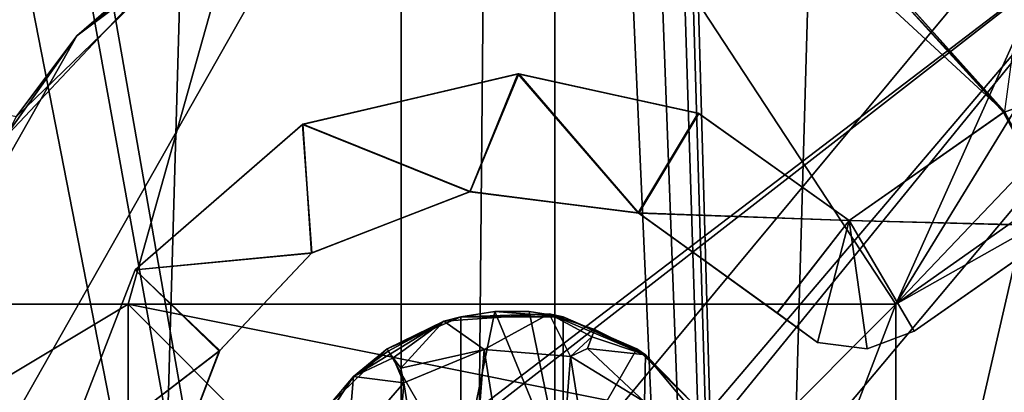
# Model space of a CAD drawing. Extents: x -3 to 104, y -79 to 161.
# Tile 136 of 203: x 63.74 to 71.43, y 66.22 to 69.13. Entities that reach past the tile are written whole.
import ezdxf

# ---------------------------------------------------------------- set-up
doc = ezdxf.new("R2010")
doc.units = 0
doc.header["$MEASUREMENT"] = 0

msp = doc.modelspace()

# ---------------------------------------------------------------- linework, layer by layer
for points in [[(66.720001, 130, -10.3), (63.009998, 0, -10.3), (63.009998, 130, -10.3)], [(66.720001, 0, -10.3), (63.009998, 0, -10.3), (66.720001, 130, -10.3)], [(66.720001, 0, -71.599998), (66.720001, 130, -71.599998), (67.919998, 130, -71.599998)], [(67.919998, 0, -71.599998), (66.720001, 0, -71.599998), (67.919998, 130, -71.599998)], [(66.720001, 130, -71.599998), (66.720001, 0, -10.3), (66.720001, 130, -10.3)], [(66.720001, 0, -71.599998), (66.720001, 0, -10.3), (66.720001, 130, -71.599998)], [(71.629997, 130, -10.3), (67.919998, 0, -10.3), (67.919998, 130, -10.3)], [(71.629997, 0, -10.3), (67.919998, 0, -10.3), (71.629997, 130, -10.3)], [(67.919998, 130, -10.3), (67.919998, 0, -71.599998), (67.919998, 130, -71.599998)], [(67.919998, 0, -10.3), (67.919998, 0, -71.599998), (67.919998, 130, -10.3)], [(60.471001, 19.228001, 17.299999), (60.471001, 126.727997, 17.299999), (72.336403, 70.811302, 17.299999)], [(39.528702, 112.523003), (39.528702, 23.4326), (96.9217, 124.593002)], [(39.528702, 23.4326), (96.9217, 5.4074), (96.9217, 124.593002)], [(5.1713, 6.7213, -72.699997), (95.428703, 123.278999, -72.699997), (5.1713, 123.278999, -72.699997)], [(5.1713, 6.7213, -72.699997), (95.428703, 6.7213, -72.699997), (95.428703, 123.278999, -72.699997)], [(73.5625, 87.685204, -74.699997), (69.927101, 38.094601, -74.699997), (68.6222, 84.107803, -74.699997)], [(73.5625, 87.685204, -74.699997), (70.488503, 38.364899, -74.699997), (69.927101, 38.094601, -74.699997)], [(73.5625, 87.685204, -74.699997), (71.111504, 38.364899, -74.699997), (70.488503, 38.364899, -74.699997)], [(73.5625, 87.685204, -74.699997), (73.5625, 38.3148, -74.699997), (71.111504, 38.364899, -74.699997)], [(37.971001, 29.478001, 18.9), (72.336403, 70.811302, 18.9), (9.6776, 87.4431, 18.9)], [(72.509804, 70.052002, 54.099998), (9.6776, 22.179501, 54.099998), (9.6776, 87.4431, 54.099998)], [(68.6222, 84.107803, -74.699997), (69.927101, 38.094601, -74.699997), (68.566299, 83.989998, -74.699997)], [(68.566299, 83.989998, -74.699997), (69.927101, 38.094601, -74.699997), (68.473198, 83.8965, -74.699997)], [(68.473198, 83.8965, -74.699997), (69.927101, 38.094601, -74.699997), (68.221802, 83.793602, -74.699997)], [(53.037399, 83.789101, -74.699997), (69.927101, 38.094601, -74.699997), (45.672901, 38.094601, -74.699997)], [(60.995499, 83.774101, -74.699997), (69.927101, 38.094601, -74.699997), (53.037399, 83.789101, -74.699997)], [(68.221802, 83.793602, -74.699997), (69.927101, 38.094601, -74.699997), (67.884399, 83.780998, -74.699997)], [(61.6777, 83.774101, -74.699997), (69.927101, 38.094601, -74.699997), (60.995499, 83.774101, -74.699997)], [(61.9221, 83.774101, -74.699997), (69.927101, 38.094601, -74.699997), (61.6777, 83.774101, -74.699997)], [(67.884399, 83.780998, -74.699997), (69.927101, 38.094601, -74.699997), (61.9221, 83.774101, -74.699997)], [(66.386398, 73.311302, 55.700001), (29.7864, 73.311302, 55.700001), (40.586399, 66.911301, 55.700001)], [(66.386398, 73.311302, 55.700001), (40.586399, 66.911301, 55.700001), (46.586399, 66.911301, 55.700001)], [(66.386398, 73.311302, 55.700001), (46.586399, 66.911301, 55.700001), (52.586399, 66.911301, 55.700001)], [(52.586399, 66.911301, 55.700001), (58.586399, 66.911301, 55.700001), (66.386398, 73.311302, 55.700001)], [(58.586399, 66.911301, 55.700001), (64.586403, 66.911301, 55.700001), (66.386398, 73.311302, 55.700001)], [(64.586403, 66.911301, 55.700001), (70.586403, 66.911301, 55.700001), (66.386398, 73.311302, 55.700001)], [(70.586403, 66.911301, 55.700001), (72.336403, 70.811302, 55.700001), (66.386398, 73.311302, 55.700001)], [(71.435097, 68.416199, 68.459396), (70.404404, 69.567902, 68.420898), (72.079201, 73.207901, 68.127403)], [(72.509804, 70.052002, 18.9), (72.336403, 70.811302, 18.9), (37.971001, 29.478001, 18.9)], [(60.471001, 19.228001, 17.299999), (72.336403, 70.811302, 17.299999), (72.509804, 70.052002, 17.299999)], [(70.586403, 66.911301, 55.700001), (72.509804, 70.052002, 55.700001), (72.336403, 70.811302, 55.700001)], [(64.1856, 69.007896, 69.566399), (65.414299, 70.0215, 68.524002), (65.805702, 70.221001, 69.454102)], [(64.1856, 69.007896, 69.566399), (65.805702, 70.221001, 69.454102), (65.1735, 69.861801, 70.192703)], [(69.601898, 70.107903, 69.362198), (70.404404, 69.567902, 68.420898), (71.431702, 68.414001, 69.411697)], [(69.601898, 70.107903, 69.362198), (71.431702, 68.414001, 69.411697), (70.341103, 69.605797, 70.073799)], [(72.509804, 70.052002, 54.099998), (10.1631, 21.570601, 54.099998), (9.6776, 22.179501, 54.099998)], [(72.509804, 21.570601, 54.099998), (10.1631, 21.570601, 54.099998), (72.509804, 70.052002, 54.099998)], [(39.238899, 29.196899, 18.9), (72.509804, 70.052002, 18.9), (37.971001, 29.478001, 18.9)], [(72.9953, 69.4431, 18.9), (72.509804, 70.052002, 18.9), (39.238899, 29.196899, 18.9)], [(58.403, 69.569, 68.697502), (65.414299, 70.0215, 68.524002), (63.712299, 68.374702, 68.662102)], [(72.509804, 70.052002, 17.299999), (72.9953, 69.4431, 17.299999), (60.471001, 19.228001, 17.299999)], [(63.712299, 68.374702, 68.662102), (65.414299, 70.0215, 68.524002), (64.1856, 69.007896, 69.566399)], [(70.586403, 66.911301, 55.700001), (72.9953, 69.4431, 55.700001), (72.509804, 70.052002, 55.700001)], [(70.586403, 54.2113, 55.700001), (75.663101, 70.052002, 55.700001), (75.177597, 69.4431, 55.700001)], [(70.586403, 50.611301, 55.700001), (75.663101, 70.052002, 55.700001), (70.586403, 54.2113, 55.700001)], [(75.663101, 21.570601, 55.700001), (75.663101, 70.052002, 55.700001), (70.586403, 50.611301, 55.700001)], [(70.341103, 69.605797, 70.073799), (71.426697, 68.410698, 70.113403), (75.586502, 69.933899, 69.892502)], [(71.426697, 68.410698, 70.113403), (71.900803, 67.521896, 70.149101), (75.586502, 69.933899, 69.892502)], [(58.341, 69.605904, 70.349297), (63.616501, 68.203003, 70.327103), (65.1735, 69.861801, 70.192703)], [(63.616501, 68.203003, 70.327103), (64.1856, 69.007896, 69.566399), (65.1735, 69.861801, 70.192703)], [(70.341103, 69.605797, 70.073799), (71.431702, 68.414001, 69.411697), (71.426697, 68.410698, 70.113403)], [(70.404404, 69.567902, 68.420898), (71.435097, 68.416199, 68.459396), (71.431702, 68.414001, 69.411697)], [(80.207298, 56.689499, 18.9), (72.9953, 69.4431, 18.9), (39.238899, 29.196899, 18.9)], [(72.9953, 69.4431, 17.299999), (72.9953, 22.179501, 17.299999), (60.471001, 19.228001, 17.299999)], [(70.586403, 66.911301, 55.700001), (73.696999, 69.105202, 55.700001), (72.9953, 69.4431, 55.700001)], [(70.586403, 63.311298, 55.700001), (75.177597, 69.4431, 55.700001), (74.475899, 69.105202, 55.700001)], [(70.586403, 54.2113, 55.700001), (75.177597, 69.4431, 55.700001), (70.586403, 63.311298, 55.700001)], [(70.586403, 66.911301, 55.700001), (74.475899, 69.105202, 55.700001), (73.696999, 69.105202, 55.700001)], [(70.586403, 63.311298, 55.700001), (74.475899, 69.105202, 55.700001), (70.586403, 66.911301, 55.700001)], [(63.099899, 67.095703, 69.697998), (63.712299, 68.374702, 68.662102), (64.1856, 69.007896, 69.566399)], [(63.099899, 67.095703, 69.697998), (64.1856, 69.007896, 69.566399), (63.616501, 68.203003, 70.327103)], [(65.948097, 68.316803, 69.565002), (67.632797, 68.710899, 69.499802), (67.256203, 67.791, 69.561699)], [(67.632797, 68.710899, 69.499802), (65.948097, 68.316803, 69.565002), (67.640602, 68.7108, 70.200996)], [(65.948097, 68.316803, 69.565002), (65.952202, 68.318901, 70.266098), (67.640602, 68.7108, 70.200996)], [(65.952202, 68.318901, 70.266098), (67.258797, 67.791298, 70.263), (67.640602, 68.7108, 70.200996)], [(67.256203, 67.791, 69.561699), (67.632797, 68.710899, 69.499802), (68.5718, 67.624901, 69.5364)], [(67.640602, 68.7108, 70.200996), (67.258797, 67.791298, 70.263), (68.578102, 67.622398, 70.237701)], [(68.5718, 67.624901, 69.5364), (67.632797, 68.710899, 69.499802), (69.041801, 68.403801, 69.480003)], [(67.632797, 68.710899, 69.499802), (67.640602, 68.7108, 70.200996), (69.046303, 68.401802, 70.181396)], [(69.041801, 68.403801, 69.480003), (67.632797, 68.710899, 69.499802), (69.046303, 68.401802, 70.181396)], [(67.640602, 68.7108, 70.200996), (68.578102, 67.622398, 70.237701), (69.046303, 68.401802, 70.181396)], [(68.5718, 67.624901, 69.5364), (69.041801, 68.403801, 69.480003), (70.219902, 67.565697, 69.494202)], [(69.046303, 68.401802, 70.181396), (68.578102, 67.622398, 70.237701), (70.219902, 67.565697, 70.195503)], [(70.219902, 67.565697, 69.494202), (69.041801, 68.403801, 69.480003), (69.046303, 68.401802, 70.181396)], [(70.219902, 67.565697, 69.494202), (69.046303, 68.401802, 70.181396), (70.219902, 67.565697, 70.195503)], [(70.219902, 67.565697, 69.494202), (71.431702, 68.414001, 69.411697), (71.906097, 67.524597, 69.447304)], [(70.219902, 67.565697, 69.494202), (71.426697, 68.410698, 70.113403), (71.431702, 68.414001, 69.411697)], [(70.219902, 67.565697, 70.195503), (71.900803, 67.521896, 70.149101), (71.426697, 68.410698, 70.113403)], [(70.219902, 67.565697, 70.195503), (71.426697, 68.410698, 70.113403), (70.219902, 67.565697, 69.494202)], [(71.435097, 68.416199, 68.459396), (71.910004, 67.525803, 68.4953), (71.431702, 68.414001, 69.411697)], [(71.431702, 68.414001, 69.411697), (71.910004, 67.525803, 68.4953), (71.906097, 67.524597, 69.447304)], [(64.6409, 67.180801, 69.658798), (64.641701, 67.181999, 70.359901), (65.952202, 68.318901, 70.266098)], [(65.948097, 68.316803, 69.565002), (64.6409, 67.180801, 69.658798), (65.952202, 68.318901, 70.266098)], [(64.6409, 67.180801, 69.658798), (65.948097, 68.316803, 69.565002), (66.023201, 67.312599, 69.618698)], [(64.641701, 67.181999, 70.359901), (66.019699, 67.310097, 70.320198), (65.952202, 68.318901, 70.266098)], [(66.023201, 67.312599, 69.618698), (65.948097, 68.316803, 69.565002), (67.256203, 67.791, 69.561699)], [(65.952202, 68.318901, 70.266098), (66.019699, 67.310097, 70.320198), (67.258797, 67.791298, 70.263)], [(66.019699, 67.310097, 70.320198), (66.023201, 67.312599, 69.618698), (67.258797, 67.791298, 70.263)], [(66.023201, 67.312599, 69.618698), (67.256203, 67.791, 69.561699), (67.258797, 67.791298, 70.263)], [(67.258797, 67.791298, 70.263), (67.256203, 67.791, 69.561699), (68.578102, 67.622398, 70.237701)], [(67.256203, 67.791, 69.561699), (68.5718, 67.624901, 69.5364), (68.578102, 67.622398, 70.237701)], [(68.5718, 67.624901, 69.5364), (70.219902, 67.565697, 69.494202), (69.657204, 66.843803, 69.5485)], [(68.5718, 67.624901, 69.5364), (69.657204, 66.843803, 69.5485), (68.578102, 67.622398, 70.237701)], [(68.578102, 67.622398, 70.237701), (69.657501, 66.843498, 70.249901), (70.219902, 67.565697, 70.195503)], [(68.578102, 67.622398, 70.237701), (69.657204, 66.843803, 69.5485), (69.657501, 66.843498, 70.249901)], [(69.657204, 66.843803, 69.5485), (70.219902, 67.565697, 69.494202), (69.974602, 66.613998, 69.551598)], [(70.219902, 67.565697, 70.195503), (69.657501, 66.843498, 70.249901), (69.974503, 66.614098, 70.2528)], [(70.219902, 67.565697, 70.195503), (69.974503, 66.614098, 70.2528), (70.362999, 66.5625, 70.244499)], [(69.974602, 66.613998, 69.551598), (70.219902, 67.565697, 69.494202), (70.362999, 66.5625, 69.543297)], [(70.219902, 67.565697, 70.195503), (70.362999, 66.5625, 70.244499), (70.729698, 66.701797, 70.226898)], [(70.219902, 67.565697, 70.195503), (70.729698, 66.701797, 70.226898), (71.900803, 67.521896, 70.149101)], [(70.729698, 66.701797, 69.525597), (70.219902, 67.565697, 69.494202), (71.906097, 67.524597, 69.447304)], [(70.362999, 66.5625, 69.543297), (70.219902, 67.565697, 69.494202), (70.729698, 66.701797, 69.525597)], [(71.900803, 67.521896, 70.149101), (70.729698, 66.701797, 69.525597), (71.906097, 67.524597, 69.447304)], [(71.900803, 67.521896, 70.149101), (70.729698, 66.701797, 70.226898), (70.729698, 66.701797, 69.525597)], [(64.6409, 67.180801, 69.658798), (66.023201, 67.312599, 69.618698), (65.3022, 66.550697, 69.676201)], [(64.641701, 67.181999, 70.359901), (65.299004, 66.5457, 70.377701), (66.019699, 67.310097, 70.320198)], [(65.299004, 66.5457, 70.377701), (65.3022, 66.550697, 69.676201), (66.019699, 67.310097, 70.320198)], [(65.3022, 66.550697, 69.676201), (66.023201, 67.312599, 69.618698), (66.019699, 67.310097, 70.320198)], [(64.641701, 67.181999, 70.359901), (64.014702, 65.561401, 70.456596), (65.299004, 66.5457, 70.377701)], [(64.014702, 65.561401, 69.755402), (64.014702, 65.561401, 70.456596), (64.641701, 67.181999, 70.359901)], [(64.6409, 67.180801, 69.658798), (64.014702, 65.561401, 69.755402), (64.641701, 67.181999, 70.359901)], [(64.014702, 65.561401, 69.755402), (64.6409, 67.180801, 69.658798), (65.3022, 66.550697, 69.676201)], [(58.586399, 63.311298, 55.700001), (64.586403, 66.911301, 55.700001), (58.586399, 66.911301, 55.700001)], [(58.586399, 63.311298, 55.700001), (64.586403, 63.311298, 55.700001), (64.586403, 66.911301, 55.700001)], [(69.586403, 65.911301, 57.5), (64.586403, 66.911301, 57.200001), (65.586403, 65.911301, 57.5)], [(70.586403, 66.911301, 57.200001), (64.586403, 66.911301, 57.200001), (69.586403, 65.911301, 57.5)], [(64.586403, 66.911301, 55.700001), (64.586403, 66.911301, 57.200001), (70.586403, 66.911301, 55.700001)], [(70.586403, 66.911301, 55.700001), (64.586403, 66.911301, 57.200001), (70.586403, 66.911301, 57.200001)], [(64.586403, 63.311298, 55.700001), (64.586403, 63.311298, 57.200001), (64.586403, 66.911301, 55.700001)], [(64.586403, 66.911301, 55.700001), (64.586403, 63.311298, 57.200001), (64.586403, 66.911301, 57.200001)], [(64.586403, 66.911301, 57.200001), (64.586403, 63.311298, 57.200001), (65.586403, 65.911301, 57.5)], [(69.586403, 64.311302, 57.5), (70.586403, 66.911301, 57.200001), (69.586403, 65.911301, 57.5)], [(70.586403, 63.311298, 57.200001), (70.586403, 66.911301, 57.200001), (69.586403, 64.311302, 57.5)], [(70.586403, 66.911301, 57.200001), (70.586403, 63.311298, 55.700001), (70.586403, 66.911301, 55.700001)], [(70.586403, 63.311298, 57.200001), (70.586403, 63.311298, 55.700001), (70.586403, 66.911301, 57.200001)], [(66.610603, 66.563904, 69.643402), (67.052902, 66.778503, 70.586304), (67.186302, 66.814903, 69.615997)], [(67.186302, 66.814903, 69.615997), (67.186302, 65.561302, 69.678902), (66.610603, 66.563904, 69.643402)], [(67.877602, 66.8368, 70.565903), (67.052902, 66.778503, 70.586304), (67.367996, 66.557999, 70.875397)], [(67.052902, 66.778503, 70.586304), (67.877602, 66.8368, 70.565903), (67.186302, 66.814903, 69.615997)], [(67.186302, 66.814903, 69.615997), (67.452003, 66.856102, 58.200001), (67.186302, 66.814903, 58.200001)], [(67.186302, 66.814903, 69.615997), (67.986397, 66.814903, 69.5952), (67.452003, 66.856102, 58.200001)], [(67.452003, 66.856102, 58.200001), (67.186302, 65.561302, 58.200001), (67.186302, 66.814903, 58.200001)], [(67.986397, 65.561302, 58.200001), (67.186302, 65.561302, 58.200001), (67.452003, 66.856102, 58.200001)], [(67.186302, 66.814903, 69.615997), (67.877602, 66.8368, 70.565903), (67.986397, 66.814903, 69.5952)], [(67.186302, 65.561302, 58.200001), (67.186302, 66.814903, 69.615997), (67.186302, 66.814903, 58.200001)], [(67.186302, 65.561302, 58.200001), (67.186302, 65.561302, 69.678902), (67.186302, 66.814903, 69.615997)], [(67.877602, 66.8368, 70.565903), (67.367996, 66.557999, 70.875397), (68.044601, 66.503197, 70.860703)], [(67.986397, 66.814903, 69.5952), (67.720802, 66.856102, 58.200001), (67.452003, 66.856102, 58.200001)], [(67.720802, 66.856102, 58.200001), (67.986397, 65.561302, 58.200001), (67.452003, 66.856102, 58.200001)], [(67.986397, 66.814903, 69.5952), (67.986397, 66.814903, 58.200001), (67.720802, 66.856102, 58.200001)], [(67.986397, 66.814903, 58.200001), (67.986397, 65.561302, 58.200001), (67.720802, 66.856102, 58.200001)], [(68.211197, 66.656403, 70.766701), (67.877602, 66.8368, 70.565903), (68.044601, 66.503197, 70.860703)], [(68.233902, 66.714203, 70.666702), (68.630501, 66.5158, 70.5616), (67.877602, 66.8368, 70.565903)], [(68.233902, 66.714203, 70.666702), (67.877602, 66.8368, 70.565903), (68.211197, 66.656403, 70.766701)], [(67.877602, 66.8368, 70.565903), (68.630501, 66.5158, 70.5616), (67.986397, 66.814903, 69.5952)], [(67.986397, 66.814903, 69.5952), (68.630501, 66.5158, 70.5616), (68.561996, 66.564003, 69.592796)], [(67.986397, 66.814903, 69.5952), (67.986397, 65.561302, 58.200001), (67.986397, 66.814903, 58.200001)], [(67.986397, 65.561302, 69.658096), (67.986397, 65.561302, 58.200001), (67.986397, 66.814903, 69.5952)], [(67.986397, 66.814903, 69.5952), (68.561996, 66.564003, 69.592796), (67.986397, 65.561302, 69.658096)], [(69.657204, 66.843803, 69.5485), (69.974503, 66.614098, 70.2528), (69.657501, 66.843498, 70.249901)], [(69.657204, 66.843803, 69.5485), (69.974602, 66.613998, 69.551598), (69.974503, 66.614098, 70.2528)], [(66.618401, 66.544502, 70.710701), (67.052902, 66.778503, 70.586304), (66.347801, 66.346802, 70.6185)], [(66.347801, 66.346802, 70.6185), (67.052902, 66.778503, 70.586304), (66.610603, 66.563904, 69.643402)], [(66.618401, 66.544502, 70.710701), (66.658798, 66.493896, 70.811996), (67.052902, 66.778503, 70.586304)], [(66.658798, 66.493896, 70.811996), (66.7173, 66.413803, 70.879799), (67.052902, 66.778503, 70.586304)], [(66.7173, 66.413803, 70.879799), (67.367996, 66.557999, 70.875397), (67.052902, 66.778503, 70.586304)], [(68.233902, 66.714203, 70.666702), (68.211197, 66.656403, 70.766701), (68.630501, 66.5158, 70.5616)], [(68.211197, 66.656403, 70.766701), (68.044601, 66.503197, 70.860703), (68.175697, 66.567398, 70.835098)], [(68.211197, 66.656403, 70.766701), (68.175697, 66.567398, 70.835098), (68.630501, 66.5158, 70.5616)], [(70.362999, 66.5625, 69.543297), (70.729698, 66.701797, 69.525597), (70.729698, 66.701797, 70.226898)], [(70.362999, 66.5625, 69.543297), (70.729698, 66.701797, 70.226898), (70.362999, 66.5625, 70.244499)], [(66.162697, 66.128998, 69.676598), (66.347801, 66.346802, 70.6185), (66.610603, 66.563904, 69.643402)], [(67.186302, 65.561302, 69.678902), (66.162697, 66.128998, 69.676598), (66.610603, 66.563904, 69.643402)], [(66.7173, 66.413803, 70.879799), (66.741302, 66.2994, 70.9048), (67.367996, 66.557999, 70.875397)], [(66.741302, 66.2994, 70.9048), (67.147301, 63.745998, 71.012398), (67.367996, 66.557999, 70.875397)], [(67.367996, 66.557999, 70.875397), (67.147301, 63.745998, 71.012398), (67.824303, 63.692902, 70.997101)], [(67.367996, 66.557999, 70.875397), (67.824303, 63.692902, 70.997101), (68.044601, 66.503197, 70.860703)], [(69.010002, 66.128998, 69.602798), (67.986397, 65.561302, 69.658096), (68.561996, 66.564003, 69.592796)], [(68.175697, 66.567398, 70.835098), (68.044601, 66.503197, 70.860703), (68.621002, 66.149101, 70.863602)], [(68.175697, 66.567398, 70.835098), (68.621002, 66.149101, 70.863602), (68.630501, 66.5158, 70.5616)], [(68.630501, 66.5158, 70.5616), (69.010002, 66.128998, 69.602798), (68.561996, 66.564003, 69.592796)], [(69.974602, 66.613998, 69.551598), (70.362999, 66.5625, 70.244499), (69.974503, 66.614098, 70.2528)], [(69.974602, 66.613998, 69.551598), (70.362999, 66.5625, 69.543297), (70.362999, 66.5625, 70.244499)], [(64.014702, 65.561401, 69.755402), (65.3022, 66.550697, 69.676201), (64.924202, 65.561302, 69.734398)], [(64.014702, 65.561401, 70.456596), (64.924202, 65.561302, 70.4356), (65.299004, 66.5457, 70.377701)], [(64.924202, 65.561302, 69.734398), (65.3022, 66.550697, 69.676201), (65.299004, 66.5457, 70.377701)], [(64.924202, 65.561302, 70.4356), (64.924202, 65.561302, 69.734398), (65.299004, 66.5457, 70.377701)], [(66.618401, 66.544502, 70.710701), (66.347801, 66.346802, 70.6185), (66.658798, 66.493896, 70.811996)], [(66.658798, 66.493896, 70.811996), (66.347801, 66.346802, 70.6185), (66.741302, 66.2994, 70.9048)], [(66.658798, 66.493896, 70.811996), (66.741302, 66.2994, 70.9048), (66.7173, 66.413803, 70.879799)], [(68.044601, 66.503197, 70.860703), (67.824303, 63.692902, 70.997101), (68.449898, 63.952999, 70.969803)], [(68.044601, 66.503197, 70.860703), (68.449898, 63.952999, 70.969803), (68.621002, 66.149101, 70.863602)], [(69.149101, 65.898003, 70.574097), (68.630501, 66.5158, 70.5616), (68.621002, 66.149101, 70.863602)], [(68.630501, 66.5158, 70.5616), (69.149101, 65.898003, 70.574097), (69.010002, 66.128998, 69.602798)], [(66.347801, 66.346802, 70.6185), (65.966797, 65.775002, 70.649101), (66.302101, 65.789299, 70.941399)], [(65.966797, 65.775002, 70.649101), (66.347801, 66.346802, 70.6185), (66.162697, 66.128998, 69.676598)], [(66.347801, 66.346802, 70.6185), (66.302101, 65.789299, 70.941399), (66.741302, 66.2994, 70.9048)], [(66.302101, 65.789299, 70.941399), (66.569298, 64.099197, 71.012299), (66.741302, 66.2994, 70.9048)], [(66.741302, 66.2994, 70.9048), (66.569298, 64.099197, 71.012299), (67.147301, 63.745998, 71.012398)]]:
    msp.add_3dface(points)

doc.saveas('drawing.dxf')
